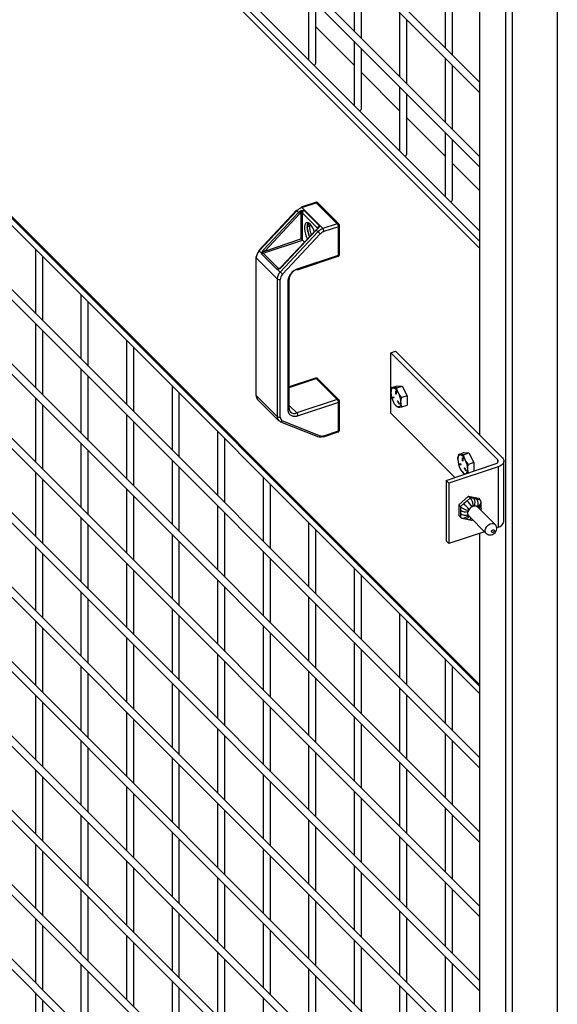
# Model space of a CAD drawing. Header units: inches. Extents: x 0.2 to 10.8, y 0.2 to 8.2.
# Tile 46 of 58: x 9.33 to 9.822, y 4.511 to 5.412. Entities that reach past the tile are written whole.
import ezdxf

# ---------------------------------------------------------------- set-up
doc = ezdxf.new("R2010")
doc.units = ezdxf.units.IN
doc.header["$MEASUREMENT"] = 0

msp = doc.modelspace()

# ---------------------------------------------------------------- linework, layer by layer
for p, q in [((9.82194, 6.52165), (9.82194, 3.87215)), ((9.78099, 3.8585), (9.78099, 6.508)), ((9.75079, 6.48912), (9.75079, 5.03213)), ((9.77443, 6.46574), (9.77443, 3.89959)), ((9.14195, 5.95431), (9.75079, 5.34553)), ((9.75079, 5.35496), (9.14401, 5.96167)), ((9.75079, 5.28691), (9.14401, 5.89362)), ((9.14195, 5.88626), (9.75079, 5.27748)), ((9.75079, 5.21887), (9.14401, 5.82558)), ((9.14142, 5.81238), (9.75079, 5.20307)), ((9.14195, 5.81822), (9.75079, 5.20944)), ((9.63596, 5.46035), (9.63596, 5.40173)), ((9.64263, 5.39506), (9.64263, 5.45368)), ((9.7193, 5.44507), (9.7193, 5.38645)), ((9.5943, 5.43396), (9.5943, 5.37535)), ((9.72596, 5.37978), (9.72596, 5.4384)), ((9.60096, 5.37227), (9.60096, 5.4273)), ((9.67763, 5.41868), (9.67763, 5.36007)), ((9.75079, 4.80382), (9.14142, 5.41313)), ((9.14229, 5.41082), (9.75079, 4.80239)), ((9.63596, 5.37051), (9.60096, 5.4055)), ((9.6843, 5.3534), (9.6843, 5.41202)), ((9.14195, 5.4045), (9.75079, 4.79573)), ((9.63596, 5.3923), (9.63596, 5.33368)), ((9.64263, 5.33061), (9.64263, 5.38564)), ((9.7193, 5.37702), (9.7193, 5.3184)), ((9.72596, 5.31174), (9.72596, 5.37036)), ((9.67763, 5.32884), (9.64263, 5.36384)), ((9.75079, 4.73711), (9.14401, 5.34382)), ((9.67763, 5.35064), (9.67763, 5.29202)), ((9.6843, 5.28895), (9.6843, 5.34397)), ((9.14195, 5.33646), (9.75079, 4.72768)), ((9.7193, 5.28718), (9.6843, 5.32218)), ((9.7193, 5.30898), (9.7193, 5.25036)), ((9.72596, 5.24729), (9.72596, 5.30231)), ((9.75079, 5.25569), (9.72596, 5.28052)), ((9.75079, 4.66906), (9.14401, 5.27577)), ((9.14195, 5.26841), (9.75079, 4.65963)), ((9.60069, 5.24494), (9.58743, 5.24052)), ((9.58809, 5.24024), (9.60135, 5.24466)), ((9.60135, 5.24504), (9.60069, 5.24492)), ((9.60135, 5.24466), (9.62059, 5.22542)), ((9.62206, 5.22519), (9.60282, 5.24443)), ((9.58325, 5.23779), (9.5487, 5.20095)), ((9.54911, 5.2005), (9.58366, 5.23733)), ((9.58522, 5.23577), (9.55304, 5.20146)), ((9.55412, 5.20046), (9.5863, 5.23476)), ((9.58366, 5.23733), (9.58522, 5.23577)), ((9.5872, 5.23546), (9.5872, 5.21148)), ((9.60733, 5.221), (9.58809, 5.24024)), ((9.58862, 5.23524), (9.60265, 5.22121)), ((9.58862, 5.21041), (9.58862, 5.23524)), ((9.59034, 5.23751), (9.60437, 5.22348)), ((9.59296, 5.2226), (9.59473, 5.22583)), ((9.59562, 5.22498), (9.59518, 5.22341)), ((9.62059, 5.22542), (9.60733, 5.221)), ((9.6029, 5.21809), (9.56835, 5.18126)), ((9.60113, 5.21988), (9.56895, 5.18557)), ((9.56916, 5.18535), (9.60134, 5.21966)), ((9.60505, 5.21608), (9.5705, 5.17925)), ((9.59518, 5.22334), (9.59296, 5.2226)), ((9.59529, 5.21366), (9.59296, 5.2226)), ((9.59518, 5.22334), (9.59518, 5.22247)), ((9.60134, 5.21966), (9.6029, 5.21809)), ((9.60309, 5.22192), (9.60213, 5.22083)), ((9.60324, 5.22218), (9.60299, 5.22176)), ((9.60324, 5.22157), (9.60318, 5.22208)), ((9.62163, 5.22268), (9.60837, 5.21826)), ((9.62163, 5.19665), (9.62163, 5.22268)), ((9.62267, 5.19769), (9.62267, 5.22372)), ((9.75079, 4.60102), (9.14401, 5.20773)), ((9.55263, 5.19842), (9.58862, 5.21041)), ((9.55412, 5.20046), (9.5872, 5.21148)), ((9.58862, 5.21041), (9.59049, 5.20854)), ((9.14195, 5.20037), (9.75079, 4.59159)), ((9.3443, 5.20218), (9.3443, 5.14356)), ((9.5515, 5.19811), (9.54911, 5.2005)), ((9.56667, 5.18438), (9.55263, 5.19842)), ((9.75079, 5.20307), (9.75079, 5.03213)), ((9.35096, 5.13689), (9.35096, 5.19551)), ((9.54604, 5.1948), (9.54604, 5.06884)), ((9.54632, 5.1942), (9.56557, 5.17496)), ((9.54632, 5.06824), (9.54632, 5.1942)), ((9.5655, 5.18359), (9.55146, 5.19762)), ((9.58427, 5.18339), (9.62125, 5.19572)), ((9.58465, 5.18433), (9.62163, 5.19665)), ((9.56835, 5.18126), (9.56596, 5.18365)), ((9.5682, 5.18489), (9.56667, 5.18438)), ((9.56724, 5.18436), (9.56693, 5.18424)), ((9.56557, 5.17496), (9.56557, 5.049)), ((9.56841, 5.04856), (9.56841, 5.17452)), ((9.57563, 5.05508), (9.57563, 5.17281)), ((9.57667, 5.05612), (9.57667, 5.17386)), ((9.38596, 5.16051), (9.38596, 5.1019)), ((9.39263, 5.09523), (9.39263, 5.15385)), ((9.75079, 4.53297), (9.14401, 5.13968)), ((9.14195, 5.13232), (9.75079, 4.52354)), ((9.3443, 5.13413), (9.3443, 5.07551)), ((9.35096, 5.06885), (9.35096, 5.12747)), ((9.42763, 5.11885), (9.42763, 5.06024)), ((9.4343, 5.05357), (9.4343, 5.11219)), ((9.66946, 5.10744), (9.67397, 5.10894)), ((9.67397, 5.10894), (9.77162, 5.0113)), ((9.76711, 5.00979), (9.66946, 5.10744)), ((9.66946, 5.05215), (9.66946, 5.10744)), ((9.38596, 5.09247), (9.38596, 5.03385)), ((9.39263, 5.02719), (9.39263, 5.0858)), ((9.60069, 5.08416), (9.57667, 5.07616)), ((9.57667, 5.07566), (9.60135, 5.08388)), ((9.60135, 5.08427), (9.60069, 5.08414)), ((9.60135, 5.08388), (9.62059, 5.06465)), ((9.62206, 5.06442), (9.60282, 5.08366)), ((9.75079, 4.46493), (9.14401, 5.07164)), ((9.4693, 5.07719), (9.4693, 5.01857)), ((9.67038, 5.07555), (9.67532, 5.0772)), ((9.6741, 5.07233), (9.67426, 5.07239)), ((9.6741, 5.0698), (9.6741, 5.07233)), ((9.67437, 5.07206), (9.67437, 5.06953)), ((9.67494, 5.07529), (9.67987, 5.07694)), ((9.67532, 5.0772), (9.67987, 5.07694)), ((9.67987, 5.07694), (9.68443, 5.06808)), ((9.14195, 5.06428), (9.75079, 4.4555)), ((9.3443, 5.06609), (9.3443, 5.00747)), ((9.47596, 5.01191), (9.47596, 5.07052)), ((9.56557, 5.049), (9.54632, 5.06824)), ((9.54765, 5.06475), (9.56689, 5.04551)), ((9.62059, 5.06465), (9.58361, 5.05232)), ((9.62267, 5.03692), (9.62267, 5.06294)), ((9.67113, 5.0669), (9.67247, 5.06682)), ((9.67127, 5.06638), (9.67163, 5.0665)), ((9.67261, 5.0663), (9.67127, 5.06638)), ((9.67163, 5.0665), (9.67268, 5.06644)), ((9.67264, 5.06631), (9.67261, 5.0663)), ((9.67437, 5.06989), (9.6741, 5.0698)), ((9.67609, 5.06312), (9.67586, 5.06304)), ((9.67721, 5.06043), (9.67586, 5.06304)), ((9.676, 5.06329), (9.67734, 5.06068)), ((9.68443, 5.06808), (9.6795, 5.06644)), ((9.68443, 5.06808), (9.68443, 5.05949)), ((9.35096, 5.0008), (9.35096, 5.05942)), ((9.57667, 5.05926), (9.58361, 5.05232)), ((9.62163, 5.0619), (9.58465, 5.04958)), ((9.62163, 5.03588), (9.62163, 5.0619)), ((9.67332, 5.06008), (9.67355, 5.05978)), ((9.67368, 5.05987), (9.67494, 5.0581)), ((9.6774, 5.0605), (9.67721, 5.06043)), ((9.6795, 5.05785), (9.68443, 5.05949)), ((9.42763, 5.05081), (9.42763, 4.99219)), ((9.5705, 5.04523), (9.60505, 5.03142)), ((9.72825, 4.99337), (9.66946, 5.05215)), ((9.4343, 4.98552), (9.4343, 5.04414)), ((9.51096, 5.03553), (9.51096, 4.97691)), ((9.56869, 5.04433), (9.60323, 5.03053)), ((9.60837, 5.03146), (9.62163, 5.03588)), ((9.51763, 4.97024), (9.51763, 5.02886)), ((9.60799, 5.03052), (9.62125, 5.03494)), ((9.38596, 5.02442), (9.38596, 4.96581)), ((9.39263, 4.95914), (9.39263, 5.01776)), ((9.4693, 5.00915), (9.4693, 4.95053)), ((9.73158, 5.01436), (9.73651, 5.01601)), ((9.7353, 5.01114), (9.73546, 5.01119)), ((9.7353, 5.00861), (9.7353, 5.01114)), ((9.73557, 5.0087), (9.7353, 5.00861)), ((9.73557, 5.01087), (9.73557, 5.00834)), ((9.73614, 5.0141), (9.74107, 5.01575)), ((9.73651, 5.01601), (9.74107, 5.01575)), ((9.74107, 5.01575), (9.74563, 5.00689)), ((9.76711, 5.00979), (9.76711, 5.00679)), ((9.75079, 4.39688), (9.14401, 5.00359)), ((9.47596, 4.94386), (9.47596, 5.00248)), ((9.7201, 4.99065), (9.76521, 5.00569)), ((9.76781, 5.00308), (9.72271, 4.98805)), ((9.73233, 5.00571), (9.73367, 5.00563)), ((9.73246, 5.00518), (9.73282, 5.0053)), ((9.73381, 5.00511), (9.73246, 5.00518)), ((9.73282, 5.0053), (9.73387, 5.00524)), ((9.73384, 5.00512), (9.73381, 5.00511)), ((9.73729, 5.00193), (9.73706, 5.00185)), ((9.7384, 4.99924), (9.73706, 5.00185)), ((9.7372, 5.0021), (9.73854, 4.99949)), ((9.74055, 4.99747), (9.73999, 5.00072)), ((9.74563, 5.00689), (9.7407, 5.00525)), ((9.74563, 5.00689), (9.74563, 4.99916)), ((9.76781, 5.00308), (9.76781, 4.9478)), ((9.77302, 4.953), (9.77302, 5.00829)), ((9.14195, 4.99623), (9.75079, 4.38745)), ((9.3443, 4.99804), (9.3443, 4.93942)), ((9.35096, 4.93276), (9.35096, 4.99138)), ((9.55263, 4.99387), (9.55263, 4.93525)), ((9.72271, 4.98805), (9.7201, 4.99065)), ((9.7201, 4.99065), (9.7201, 4.93537)), ((9.73452, 4.99889), (9.73475, 4.99859)), ((9.73488, 4.99868), (9.73614, 4.99691)), ((9.7386, 4.99931), (9.7384, 4.99924)), ((9.42763, 4.98276), (9.42763, 4.92415)), ((9.5593, 4.92858), (9.5593, 4.9872)), ((9.72271, 4.98805), (9.72271, 4.93276)), ((9.4343, 4.91748), (9.4343, 4.9761)), ((9.73173, 4.96832), (9.74075, 4.97624)), ((9.74242, 4.97457), (9.73935, 4.97189)), ((9.74075, 4.97624), (9.74242, 4.97457)), ((9.74075, 4.97624), (9.74977, 4.97434)), ((9.74548, 4.97393), (9.74242, 4.97457)), ((9.75144, 4.97267), (9.74837, 4.97332)), ((9.74977, 4.97434), (9.75144, 4.97267)), ((9.51096, 4.96748), (9.51096, 4.90887)), ((9.73339, 4.96666), (9.73173, 4.96832)), ((9.73173, 4.96832), (9.73173, 4.9585)), ((9.73646, 4.96935), (9.73339, 4.96666)), ((9.73339, 4.96666), (9.73339, 4.96332)), ((9.74022, 4.96324), (9.74112, 4.96403)), ((9.74492, 4.96736), (9.74402, 4.96657)), ((9.74492, 4.96736), (9.74581, 4.96717)), ((9.74961, 4.96637), (9.74871, 4.96656)), ((9.76502, 4.95028), (9.74898, 4.96632)), ((9.74961, 4.96637), (9.74961, 4.96569)), ((9.75211, 4.96789), (9.75211, 4.97091)), ((9.75211, 4.9648), (9.75211, 4.96795)), ((9.75211, 4.9648), (9.75211, 4.96474)), ((9.75211, 4.96319), (9.75211, 4.96474)), ((9.38596, 4.95638), (9.38596, 4.89776)), ((9.51763, 4.9022), (9.51763, 4.96082)), ((9.73173, 4.9585), (9.73339, 4.95684)), ((9.73339, 4.96017), (9.73339, 4.95684)), ((9.73469, 4.95617), (9.73759, 4.95555)), ((9.73757, 4.95556), (9.74047, 4.95495)), ((9.74022, 4.96227), (9.74022, 4.96324)), ((9.74022, 4.95814), (9.74022, 4.95911)), ((9.74022, 4.95814), (9.74108, 4.95796)), ((9.74048, 4.95494), (9.74338, 4.95433)), ((9.74085, 4.95819), (9.75689, 4.94215)), ((9.74418, 4.95454), (9.74435, 4.95469)), ((9.39263, 4.8911), (9.39263, 4.94971)), ((9.5943, 4.9522), (9.5943, 4.89359)), ((9.60096, 4.88692), (9.60096, 4.94554)), ((9.76781, 4.9478), (9.76643, 4.94734)), ((9.4693, 4.9411), (9.4693, 4.88248)), ((9.75538, 4.94365), (9.72271, 4.93276)), ((9.75079, 4.94212), (9.75079, 3.92323)), ((9.75079, 4.94212), (9.75079, 4.80382)), ((9.14195, 4.92819), (9.75079, 4.31941)), ((9.75079, 4.32884), (9.14401, 4.93555)), ((9.3443, 4.93), (9.3443, 4.87138)), ((9.47596, 4.87582), (9.47596, 4.93443)), ((9.72271, 4.93276), (9.7201, 4.93537)), ((9.35096, 4.86471), (9.35096, 4.92333)), ((9.55263, 4.92582), (9.55263, 4.8672)), ((9.5593, 4.86054), (9.5593, 4.91916)), ((9.42763, 4.91472), (9.42763, 4.8561)), ((9.63596, 4.91054), (9.63596, 4.85192)), ((9.4343, 4.84943), (9.4343, 4.90805)), ((9.64263, 4.84526), (9.64263, 4.90388)), ((9.51096, 4.89944), (9.51096, 4.84082)), ((9.51763, 4.83415), (9.51763, 4.89277)), ((9.38596, 4.88833), (9.38596, 4.82972)), ((9.5943, 4.88416), (9.5943, 4.82554)), ((9.39263, 4.82305), (9.39263, 4.88167)), ((9.60096, 4.81888), (9.60096, 4.87749)), ((9.75079, 4.26079), (9.14401, 4.8675)), ((9.4693, 4.87306), (9.4693, 4.81444)), ((9.47596, 4.80777), (9.47596, 4.86639)), ((9.67763, 4.86888), (9.67763, 4.81026)), ((9.14195, 4.86014), (9.75079, 4.25136)), ((9.3443, 4.86195), (9.3443, 4.80333)), ((9.55263, 4.85778), (9.55263, 4.79916)), ((9.6843, 4.8036), (9.6843, 4.86221)), ((9.35096, 4.79667), (9.35096, 4.85529)), ((9.42763, 4.84667), (9.42763, 4.78805)), ((9.5593, 4.79249), (9.5593, 4.85111)), ((9.4343, 4.78139), (9.4343, 4.84001)), ((9.63596, 4.8425), (9.63596, 4.78388)), ((9.51096, 4.83139), (9.51096, 4.77278)), ((9.64263, 4.77721), (9.64263, 4.83583)), ((9.38596, 4.82029), (9.38596, 4.76167)), ((9.51763, 4.76611), (9.51763, 4.82473)), ((9.7193, 4.82722), (9.7193, 4.7686)), ((9.72596, 4.76193), (9.72596, 4.82055)), ((9.39263, 4.75501), (9.39263, 4.81362)), ((9.5943, 4.81611), (9.5943, 4.7575)), ((9.4693, 4.80501), (9.4693, 4.74639)), ((9.60096, 4.75083), (9.60096, 4.80945)), ((9.75079, 4.19275), (9.14401, 4.79946)), ((9.3443, 4.79391), (9.3443, 4.73529)), ((9.47596, 4.73973), (9.47596, 4.79834)), ((9.67763, 4.80083), (9.67763, 4.74222)), ((9.6843, 4.73555), (9.6843, 4.79417)), ((9.14195, 4.7921), (9.75079, 4.18332)), ((9.35096, 4.72862), (9.35096, 4.78724)), ((9.55263, 4.78973), (9.55263, 4.73111)), ((9.42763, 4.77863), (9.42763, 4.72001)), ((9.5593, 4.72445), (9.5593, 4.78307)), ((9.63596, 4.77445), (9.63596, 4.71583)), ((9.4343, 4.71334), (9.4343, 4.77196)), ((9.64263, 4.70917), (9.64263, 4.76779)), ((9.51096, 4.76335), (9.51096, 4.70473)), ((9.51763, 4.69806), (9.51763, 4.75668)), ((9.7193, 4.75917), (9.7193, 4.70056)), ((9.38596, 4.75224), (9.38596, 4.69363)), ((9.5943, 4.74807), (9.5943, 4.68945)), ((9.72596, 4.69389), (9.72596, 4.75251)), ((9.39263, 4.68696), (9.39263, 4.74558)), ((9.60096, 4.68279), (9.60096, 4.7414)), ((9.75079, 4.1247), (9.14401, 4.73141)), ((9.4693, 4.73697), (9.4693, 4.67835)), ((9.47596, 4.67168), (9.47596, 4.7303)), ((9.67763, 4.73279), (9.67763, 4.67417)), ((9.14195, 4.72405), (9.75079, 4.11527)), ((9.3443, 4.72586), (9.3443, 4.66724)), ((9.55263, 4.72169), (9.55263, 4.66307)), ((9.6843, 4.66751), (9.6843, 4.72612)), ((9.35096, 4.66058), (9.35096, 4.7192)), ((9.5593, 4.6564), (9.5593, 4.71502)), ((9.42763, 4.71058), (9.42763, 4.65196)), ((9.4343, 4.6453), (9.4343, 4.70392)), ((9.63596, 4.70641), (9.63596, 4.64779)), ((9.51096, 4.6953), (9.51096, 4.63669)), ((9.64263, 4.64112), (9.64263, 4.69974)), ((9.38596, 4.6842), (9.38596, 4.62558)), ((9.51763, 4.63002), (9.51763, 4.68864)), ((9.7193, 4.69113), (9.7193, 4.63251)), ((9.72596, 4.62584), (9.72596, 4.68446)), ((9.39263, 4.61892), (9.39263, 4.67753)), ((9.5943, 4.68002), (9.5943, 4.62141)), ((9.4693, 4.66892), (9.4693, 4.6103)), ((9.60096, 4.61474), (9.60096, 4.67336)), ((9.3443, 4.65782), (9.3443, 4.5992)), ((9.47596, 4.60364), (9.47596, 4.66225)), ((9.67763, 4.66474), (9.67763, 4.60613)), ((9.6843, 4.59946), (9.6843, 4.65808)), ((9.35096, 4.59253), (9.35096, 4.65115)), ((9.55263, 4.65364), (9.55263, 4.59502)), ((9.42763, 4.64254), (9.42763, 4.58392)), ((9.5593, 4.58836), (9.5593, 4.64697)), ((9.4343, 4.57725), (9.4343, 4.63587)), ((9.63596, 4.63836), (9.63596, 4.57974)), ((9.64263, 4.57308), (9.64263, 4.6317)), ((9.51096, 4.62726), (9.51096, 4.56864)), ((9.7193, 4.62308), (9.7193, 4.56446)), ((9.38596, 4.61615), (9.38596, 4.55754)), ((9.51763, 4.56197), (9.51763, 4.62059)), ((9.72596, 4.5578), (9.72596, 4.61642)), ((9.39263, 4.55087), (9.39263, 4.60949)), ((9.5943, 4.61198), (9.5943, 4.55336)), ((9.60096, 4.5467), (9.60096, 4.60531)), ((9.4693, 4.60088), (9.4693, 4.54226)), ((9.47596, 4.53559), (9.47596, 4.59421)), ((9.67763, 4.5967), (9.67763, 4.53808)), ((9.3443, 4.58977), (9.3443, 4.53115)), ((9.55263, 4.5856), (9.55263, 4.52698)), ((9.6843, 4.53142), (9.6843, 4.59003)), ((9.35096, 4.52449), (9.35096, 4.58311)), ((9.5593, 4.52031), (9.5593, 4.57893)), ((9.42763, 4.57449), (9.42763, 4.51587)), ((9.4343, 4.50921), (9.4343, 4.56783)), ((9.63596, 4.57032), (9.63596, 4.5117)), ((9.51096, 4.55921), (9.51096, 4.5006)), ((9.64263, 4.50503), (9.64263, 4.56365)), ((9.51763, 4.49393), (9.51763, 4.55255)), ((9.7193, 4.55504), (9.7193, 4.49642)), ((9.38596, 4.54811), (9.38596, 4.48949)), ((9.39263, 4.48283), (9.39263, 4.54144)), ((9.5943, 4.54393), (9.5943, 4.48532)), ((9.72596, 4.48975), (9.72596, 4.54837)), ((9.4693, 4.53283), (9.4693, 4.47421)), ((9.60096, 4.47865), (9.60096, 4.53727)), ((9.47596, 4.46755), (9.47596, 4.52616)), ((9.67763, 4.52865), (9.67763, 4.47004)), ((9.3443, 4.52173), (9.3443, 4.46311)), ((9.35096, 4.45644), (9.35096, 4.51506)), ((9.55263, 4.51755), (9.55263, 4.45893)), ((9.6843, 4.46337), (9.6843, 4.52199))]:
    msp.add_line(p, q)
at = {"flags": 128}
for points in [[(9.59956, 5.21821), (9.59909, 5.21946), (9.59806, 5.22166), (9.59688, 5.22356), (9.59564, 5.22505), (9.59439, 5.22605), (9.59322, 5.2265), (9.59218, 5.22637), (9.59135, 5.22566), (9.59077, 5.22443), (9.59047, 5.22274), (9.59047, 5.22069), (9.59077, 5.2184), (9.59135, 5.216), (9.59218, 5.21363), (9.59321, 5.21144)], [(9.66968, 5.07102), (9.66972, 5.07195), (9.66983, 5.07279), (9.67003, 5.07352), (9.67029, 5.07413), (9.67062, 5.07461), (9.67101, 5.07495), (9.67146, 5.07514), (9.67196, 5.07519)], [(9.6741, 5.07233), (9.67411, 5.07241), (9.67414, 5.07245), (9.67418, 5.07245), (9.67424, 5.07242), (9.67429, 5.07235), (9.67433, 5.07226), (9.67436, 5.07215), (9.67437, 5.07206)], [(9.67437, 5.06953), (9.67436, 5.06945), (9.67433, 5.06941), (9.67429, 5.06941), (9.67424, 5.06944), (9.67418, 5.06951), (9.67414, 5.0696), (9.67411, 5.0697), (9.6741, 5.0698)], [(9.67586, 5.06304), (9.67582, 5.06314), (9.6758, 5.06324), (9.6758, 5.06333), (9.67581, 5.0634), (9.67585, 5.06343), (9.6759, 5.06342), (9.67595, 5.06337), (9.676, 5.06329)], [(9.67879, 5.06191), (9.67875, 5.06097), (9.67864, 5.06014), (9.67845, 5.05941), (9.67818, 5.0588), (9.67785, 5.05832), (9.67746, 5.05798), (9.67701, 5.05779), (9.67651, 5.05774)], [(9.67734, 5.06068), (9.67738, 5.06059), (9.67741, 5.06049), (9.67741, 5.0604), (9.67739, 5.06033), (9.67736, 5.0603), (9.67731, 5.06031), (9.67726, 5.06036), (9.67721, 5.06043)], [(9.56835, 5.04456), (9.56858, 5.04439), (9.56869, 5.04433)], [(9.73088, 5.00983), (9.73092, 5.01076), (9.73103, 5.0116), (9.73122, 5.01233), (9.73149, 5.01294), (9.73182, 5.01342), (9.73221, 5.01376), (9.73266, 5.01395), (9.73316, 5.014)], [(9.7353, 5.01114), (9.73531, 5.01121), (9.73534, 5.01126), (9.73538, 5.01126), (9.73543, 5.01123), (9.73549, 5.01116), (9.73553, 5.01106), (9.73556, 5.01096), (9.73557, 5.01087)], [(9.73557, 5.00834), (9.73556, 5.00826), (9.73553, 5.00822), (9.73549, 5.00821), (9.73543, 5.00825), (9.73538, 5.00832), (9.73534, 5.00841), (9.73531, 5.00851), (9.7353, 5.00861)], [(9.76521, 5.00569), (9.76604, 5.00603), (9.76674, 5.00646), (9.76727, 5.00696), (9.76763, 5.00751), (9.7678, 5.00809), (9.76777, 5.00868), (9.76754, 5.00926), (9.76711, 5.00979)], [(9.77162, 5.0113), (9.77247, 5.01022), (9.77293, 5.00908), (9.773, 5.0079), (9.77267, 5.00673), (9.77195, 5.00563), (9.77087, 5.00463), (9.76947, 5.00377), (9.76781, 5.00308)], [(9.73706, 5.00185), (9.73702, 5.00195), (9.737, 5.00205), (9.737, 5.00214), (9.73701, 5.00221), (9.73705, 5.00224), (9.7371, 5.00223), (9.73715, 5.00218), (9.7372, 5.0021)], [(9.73854, 4.99949), (9.73858, 4.9994), (9.73861, 4.99929), (9.73861, 4.9992), (9.73859, 4.99914), (9.73856, 4.99911), (9.73851, 4.99912), (9.73846, 4.99917), (9.7384, 4.99924)], [(9.74898, 4.96632), (9.74885, 4.96644), (9.74871, 4.96656)], [(9.75692, 4.94212), (9.75658, 4.94252), (9.75605, 4.9438), (9.75605, 4.94535), (9.75658, 4.94699), (9.75758, 4.94854), (9.75896, 4.94985), (9.76055, 4.95076), (9.76218, 4.95117), (9.76368, 4.95105), (9.76489, 4.95041), (9.76503, 4.95027)]]:
    msp.add_lwpolyline(points, dxfattribs=at)
for centre, radius, start, end in [((9.59874, 5.3728), 0.00228, 278.88835, 346.6925), ((9.64041, 5.33114), 0.00228, 278.88835, 346.6925), ((9.68208, 5.28947), 0.00228, 278.88835, 346.6925), ((9.6008, 5.24427), 0.000671, 35.18281, 99.45275), ((9.6019, 5.24338), 0.0014, 49.04219, 113.36798), ((9.72374, 5.24781), 0.00228, 278.88835, 346.6925), ((9.58194, 5.23567), 0.00249, 44.16737, 58.31001), ((9.58555, 5.23948), 0.00286, 216.2818, 228.56306), ((9.59169, 5.22993), 0.01093, 109.25996, 137.3207), ((9.5938, 5.22773), 0.01176, 129.88034, 136.83745), ((9.60424, 5.25497), 0.02702, 225.27113, 228.39494), ((9.57931, 5.22998), 0.0097, 35.53798, 44.24663), ((9.58795, 5.23976), 0.000921, 124.47603, 190.97684), ((9.58771, 5.23405), 0.0015, 52.5016, 109.91232), ((9.58754, 5.23986), 0.000671, 35.18281, 99.45275), ((9.59126, 5.23503), 0.00264, 110.3717, 175.493), ((9.60001, 5.22303), 0.00707, 151.94743, 183.509), ((9.60737, 5.22198), 0.01219, 165.15379, 198.37993), ((9.62114, 5.22411), 0.00143, 49.78723, 112.7141), ((9.61731, 5.22261), 0.00432, 0.95395, 40.63948), ((9.61593, 5.22329), 0.02298, 181.72658, 205.22907), ((9.61724, 5.22375), 0.02216, 194.65306, 202.57884), ((9.60048, 5.21882), 0.00124, 44.16737, 58.31001), ((9.60228, 5.22073), 0.00143, 216.2818, 228.56306), ((9.60991, 5.21161), 0.01176, 129.88034, 136.83745), ((9.60203, 5.22045), 0.000391, 28.93966, 75.55495), ((9.60529, 5.221), 0.00264, 110.3717, 175.493), ((9.61093, 5.21069), 0.01093, 109.25996, 137.3207), ((9.64094, 5.25649), 0.05405, 225.27113, 228.39494), ((9.60405, 5.21819), 0.00432, 0.95395, 40.63948), ((9.62143, 5.22392), 0.00126, 279.26178, 350.87406), ((9.55589, 5.19373), 0.00958, 135.05754, 177.21228), ((9.551, 5.20264), 0.00286, 216.2818, 228.56306), ((9.55354, 5.19582), 0.00275, 109.32727, 139.15246), ((9.55196, 5.19657), 0.00161, 95.04214, 106.55273), ((9.55192, 5.19691), 0.00194, 76.717, 100.98817), ((9.55374, 5.19946), 0.00152, 205.99605, 223.44762), ((9.57206, 5.22066), 0.02702, 225.27113, 228.39494), ((9.62143, 5.1979), 0.00126, 279.28454, 350.70925), ((9.54729, 5.1946), 0.00126, 99.28454, 170.70925), ((9.54689, 5.19483), 0.000847, 181.85921, 227.93771), ((9.62072, 5.19648), 0.000921, 304.47603, 10.97684), ((9.56758, 5.18179), 0.00275, 109.32727, 139.15246), ((9.57513, 5.17449), 0.00958, 135.05754, 177.21228), ((9.56704, 5.18339), 0.00111, 151.30589, 166.43212), ((9.56732, 5.18368), 0.000682, 124.85561, 175.846), ((9.56699, 5.18466), 0.000431, 220.41551, 261.36854), ((9.60639, 5.21966), 0.05405, 225.27113, 228.39494), ((9.5701, 5.18642), 0.00143, 216.2818, 228.56306), ((9.58694, 5.17362), 0.01059, 108.36942, 175.46591), ((9.58416, 5.18405), 0.000671, 215.18281, 279.45275), ((9.5838, 5.18413), 0.000873, 302.3732, 13.07966), ((9.56739, 5.17734), 0.003, 232.5016, 289.91232), ((9.57542, 5.17406), 0.00126, 279.28454, 350.70925), ((9.57582, 5.17383), 0.000847, 1.85921, 47.93771), ((9.6008, 5.0835), 0.000671, 35.18281, 99.45275), ((9.6019, 5.0826), 0.0014, 49.04219, 113.36798), ((9.66951, 5.06818), 0.00742, 19.27804, 70.72817), ((9.54689, 5.06887), 0.000847, 181.85921, 227.93771), ((9.55113, 5.06807), 0.00481, 177.99563, 223.60036), ((9.62114, 5.06333), 0.00143, 49.78723, 112.7141), ((9.61731, 5.06183), 0.00432, 0.95395, 40.63948), ((9.62143, 5.06315), 0.00126, 279.26178, 350.87406), ((9.68987, 5.07163), 0.0202, 181.74064, 207.53665), ((9.6714, 5.06669), 0.000343, 142.55862, 246.71866), ((9.67184, 5.06686), 0.000424, 176.85978, 239.00184), ((9.67234, 5.06651), 0.000343, 322.55862, 66.71866), ((9.65861, 5.06129), 0.0202, 1.74064, 27.53665), ((9.57542, 5.05632), 0.00126, 279.28454, 350.70925), ((9.58114, 5.05653), 0.00475, 177.68586, 223.91013), ((9.67897, 5.06475), 0.00742, 199.27804, 250.72817), ((9.57038, 5.04883), 0.00481, 177.99563, 223.60036), ((9.56739, 5.05138), 0.003, 232.5016, 289.91232), ((9.56993, 5.04857), 0.00431, 225.15966, 248.53932), ((9.56902, 5.04595), 0.00165, 258.45598, 333.95066), ((9.58139, 5.05746), 0.0056, 229.04219, 293.36798), ((9.58033, 5.04951), 0.00432, 0.95395, 40.63948), ((9.62072, 5.0357), 0.000921, 304.47603, 10.97684), ((9.62143, 5.03712), 0.00126, 279.28454, 350.70925), ((9.60505, 5.03687), 0.00648, 250.60146, 290.5397), ((9.60356, 5.03215), 0.00165, 258.45598, 333.95066), ((9.60788, 5.03118), 0.000671, 215.18281, 279.45275), ((9.60752, 5.03126), 0.000873, 302.3732, 13.07966), ((9.75106, 5.01044), 0.0202, 181.74064, 207.53665), ((9.73071, 5.00699), 0.00742, 19.27804, 70.72817), ((9.7198, 5.0001), 0.0202, 1.74064, 27.53665), ((9.7326, 5.0055), 0.000343, 142.55862, 246.71866), ((9.73304, 5.00567), 0.000424, 176.85978, 239.00184), ((9.74016, 5.00356), 0.00742, 199.27804, 250.72817), ((9.73353, 5.00532), 0.000343, 322.55862, 66.71866), ((9.73517, 5.00012), 0.00486, 318.18001, 7.03031), ((9.74045, 4.97029), 0.0062, 329.78762, 35.88785), ((9.74335, 4.96968), 0.0062, 329.78762, 35.88785), ((9.69089, 4.92464), 0.06383, 38.10513, 44.45514), ((9.69379, 4.92718), 0.06383, 38.10513, 44.45514), ((9.7469, 4.95998), 0.00706, 144.97301, 161.11585), ((9.74684, 4.96109), 0.00617, 99.59687, 117.2693), ((9.74921, 4.96832), 0.00292, 282.21846, 352.69956), ((9.75022, 4.96477), 0.00188, 321.63713, 359.10729), ((9.73777, 4.96903), 0.00719, 232.5016, 289.91232), ((9.73777, 4.96588), 0.00719, 232.5016, 289.91232), ((9.73774, 4.95913), 0.00358, 267.54555, 340.67138), ((9.74294, 4.96027), 0.00296, 203.09206, 224.89913), ((9.74085, 4.95778), 0.00286, 262.25656, 320.6973), ((9.76679, 4.95402), 0.00631, 279.28454, 350.70925)]:
    msp.add_arc(centre, radius, start, end)
for centre, major_axis, ratio, start_param, end_param in [((9.58772, 5.21096), (0.00104, -0.00075), 0.111954, 0.604119, 2.174916), ((9.74242, 4.96986), (-0.00139, 0.00531), 0.391422, 4.122677, 5.693474), ((9.74711, 4.96887), (0.00448, 0.00363), 0.610778, 4.77609, 6.346887), ((9.73772, 4.96574), (0.00496, -0.00225), 0.288274, 3.795006, 5.365802), ((9.73772, 4.96064), (0.00448, 0.00363), 0.610778, 3.205294, 4.77609), ((9.74242, 4.95965), (-0.00139, 0.00531), 0.391422, 2.948077, 3.426252)]:
    msp.add_ellipse(centre, major_axis=major_axis, ratio=ratio, start_param=start_param, end_param=end_param)
for points, knots in [([(9.6028, 5.24442), (9.60267, 5.24455), (9.6024, 5.24479), (9.60189, 5.245), (9.60153, 5.24503), (9.60135, 5.24504)], [0, 0, 0, 0, 0.338139, 0.658377, 1, 1, 1, 1]), ([(9.58626, 5.23675), (9.58631, 5.2368), (9.58643, 5.23689), (9.58661, 5.23701), (9.58679, 5.23713), (9.58699, 5.23723), (9.58728, 5.23737), (9.5877, 5.23751), (9.58822, 5.23762), (9.58876, 5.23766), (9.58929, 5.23765), (9.58982, 5.2376), (9.59016, 5.23754), (9.59034, 5.23751)], [0, 0, 0, 0, 0.050066, 0.099999, 0.149963, 0.200126, 0.250652, 0.374555, 0.500622, 0.620518, 0.749429, 0.874729, 1, 1, 1, 1]), ([(9.5872, 5.23562), (9.58733, 5.2358), (9.58749, 5.23597), (9.58786, 5.2363), (9.58806, 5.23646), (9.58855, 5.2368), (9.58883, 5.23697), (9.58952, 5.2373), (9.58992, 5.23745), (9.59034, 5.23751)], [0, 0, 0, 0, 0.25, 0.25, 0.5, 0.5, 0.75, 0.75, 1, 1, 1, 1]), ([(9.62266, 5.22373), (9.62264, 5.22397), (9.62259, 5.22445), (9.62232, 5.22496), (9.62208, 5.22515), (9.62204, 5.22518)], [0, 0, 0, 0, 0.442176, 0.898645, 1, 1, 1, 1]), ([(9.60437, 5.22348), (9.60433, 5.22337), (9.60426, 5.22315), (9.60414, 5.22281), (9.60397, 5.22246), (9.60375, 5.22209), (9.60348, 5.22173), (9.60319, 5.2214), (9.60291, 5.22112), (9.60265, 5.22087), (9.60247, 5.22072), (9.60237, 5.22064)], [0, 0, 0, 0, 0.125383, 0.250596, 0.379497, 0.499418, 0.625476, 0.749405, 0.833376, 0.916652, 1, 1, 1, 1]), ([(9.60437, 5.22348), (9.60408, 5.22328), (9.60381, 5.223), (9.60338, 5.22243), (9.60321, 5.22214), (9.60306, 5.22188)], [0, 0, 0, 0, 0.5, 0.5, 1, 1, 1, 1]), ([(9.60837, 5.21826), (9.60829, 5.21823), (9.60811, 5.21817), (9.60786, 5.21807), (9.60761, 5.21796), (9.60736, 5.21783), (9.60711, 5.2177), (9.60686, 5.21756), (9.60655, 5.21736), (9.6062, 5.21711), (9.60579, 5.21679), (9.60541, 5.21645), (9.60517, 5.2162), (9.60505, 5.21608)], [0, 0, 0, 0, 0.07181, 0.143228, 0.214414, 0.285528, 0.356731, 0.428184, 0.500046, 0.625425, 0.74997, 0.874541, 1, 1, 1, 1]), ([(9.55146, 5.19762), (9.55147, 5.19772), (9.55148, 5.19788), (9.5515, 5.19804), (9.5515, 5.19811)], [0, 0, 0, 0, 0.5825818, 1, 1, 1, 1]), ([(9.55155, 5.19881), (9.5516, 5.19919), (9.55177, 5.19963), (9.55228, 5.20056), (9.55264, 5.20103), (9.55304, 5.20146)], [0, 0, 0, 0, 0.5, 0.5, 1, 1, 1, 1]), ([(9.55412, 5.20046), (9.55371, 5.20017), (9.55333, 5.19987), (9.55273, 5.19929), (9.5525, 5.19902), (9.55237, 5.1988)], [0, 0, 0, 0, 0.5, 0.5, 1, 1, 1, 1]), ([(9.62124, 5.19574), (9.62128, 5.19574), (9.62145, 5.19577), (9.62177, 5.19597), (9.62221, 5.19632), (9.62255, 5.19692), (9.62271, 5.19742), (9.62266, 5.19768), (9.62266, 5.1977)], [0, 0, 0, 0, 0.050515, 0.191816, 0.428913, 0.691291, 0.975757, 1, 1, 1, 1]), ([(9.56596, 5.18365), (9.5659, 5.18364), (9.56574, 5.18362), (9.56559, 5.1836), (9.5655, 5.18359)], [0, 0, 0, 0, 0.4174182, 1, 1, 1, 1]), ([(9.56916, 5.18535), (9.56875, 5.18492), (9.5683, 5.18454), (9.56743, 5.18397), (9.567, 5.18379), (9.56664, 5.18373)], [0, 0, 0, 0, 0.5, 0.5, 1, 1, 1, 1]), ([(9.56895, 5.18557), (9.56868, 5.1853), (9.56816, 5.18479), (9.56757, 5.18449), (9.56728, 5.18434)], [0, 0, 0, 0, 0.530532, 1, 1, 1, 1]), ([(9.57563, 5.17281), (9.57563, 5.17292), (9.57563, 5.17313), (9.57565, 5.17344), (9.57568, 5.17376), (9.57572, 5.17409), (9.57581, 5.17459), (9.57597, 5.17528), (9.57625, 5.17617), (9.57663, 5.17707), (9.57725, 5.17827), (9.57822, 5.17974), (9.57943, 5.18106), (9.58049, 5.182), (9.58131, 5.18263), (9.58215, 5.18318), (9.5829, 5.18359), (9.58355, 5.1839), (9.5841, 5.18413), (9.58447, 5.18426), (9.58465, 5.18433)], [0, 0, 0, 0, 0.023336, 0.046629, 0.069911, 0.093212, 0.116565, 0.178302, 0.240092, 0.304403, 0.368768, 0.500006, 0.631244, 0.695555, 0.759919, 0.821657, 0.883446, 0.92231, 0.961113, 1, 1, 1, 1]), ([(9.6028, 5.08364), (9.60267, 5.08377), (9.6024, 5.08402), (9.60189, 5.08422), (9.60153, 5.08425), (9.60135, 5.08427)], [0, 0, 0, 0, 0.338139, 0.658377, 1, 1, 1, 1]), ([(9.62266, 5.06295), (9.62264, 5.06319), (9.62259, 5.06367), (9.62232, 5.06418), (9.62208, 5.06437), (9.62204, 5.0644)], [0, 0, 0, 0, 0.442176, 0.898645, 1, 1, 1, 1]), ([(9.58465, 5.04958), (9.58454, 5.04954), (9.58432, 5.04947), (9.58399, 5.04938), (9.58366, 5.0493), (9.58333, 5.04923), (9.58283, 5.04914), (9.58215, 5.04906), (9.58131, 5.04905), (9.58049, 5.04913), (9.57943, 5.04936), (9.57822, 5.04988), (9.57725, 5.0507), (9.57663, 5.05149), (9.57625, 5.05214), (9.57597, 5.05283), (9.57579, 5.05348), (9.57569, 5.05406), (9.57564, 5.05456), (9.57563, 5.0549), (9.57563, 5.05508)], [0, 0, 0, 0, 0.023336, 0.046629, 0.069911, 0.093212, 0.116565, 0.178302, 0.240092, 0.304403, 0.368768, 0.500006, 0.631244, 0.695555, 0.759919, 0.821657, 0.883446, 0.92231, 0.961113, 1, 1, 1, 1]), ([(9.62124, 5.03496), (9.62128, 5.03497), (9.62145, 5.03499), (9.62177, 5.03519), (9.62221, 5.03554), (9.62255, 5.03614), (9.62271, 5.03664), (9.62266, 5.0369), (9.62266, 5.03692)], [0, 0, 0, 0, 0.050515, 0.191816, 0.428913, 0.691291, 0.975757, 1, 1, 1, 1]), ([(9.60505, 5.03142), (9.60512, 5.0314), (9.60525, 5.03135), (9.60547, 5.03128), (9.60568, 5.03123), (9.60591, 5.03119), (9.60614, 5.03116), (9.60637, 5.03115), (9.60667, 5.03114), (9.60704, 5.03116), (9.60748, 5.03122), (9.60792, 5.03132), (9.60822, 5.03141), (9.60837, 5.03146)], [0, 0, 0, 0, 0.07181, 0.143228, 0.214414, 0.285528, 0.356731, 0.428184, 0.500046, 0.625425, 0.74997, 0.874541, 1, 1, 1, 1]), ([(9.74837, 4.97332), (9.74789, 4.97342), (9.74741, 4.97352), (9.74645, 4.97372), (9.74596, 4.97383), (9.74548, 4.97393)], [0, 0, 0, 0, 0.5, 0.5, 1, 1, 1, 1]), ([(9.73935, 4.97189), (9.73887, 4.97146), (9.73839, 4.97103), (9.73743, 4.97019), (9.73694, 4.96977), (9.73646, 4.96935)], [0, 0, 0, 0, 0.5, 0.5, 1, 1, 1, 1]), ([(9.74402, 4.96657), (9.74345, 4.96629), (9.74291, 4.96592), (9.74194, 4.96506), (9.74149, 4.96457), (9.74112, 4.96403)], [0, 0, 0, 0, 0.5, 0.5, 1, 1, 1, 1]), ([(9.74871, 4.96656), (9.74834, 4.96685), (9.74789, 4.96705), (9.74692, 4.96725), (9.74638, 4.96726), (9.74581, 4.96717)], [0, 0, 0, 0, 0.5, 0.5, 1, 1, 1, 1]), ([(9.73339, 4.96332), (9.73339, 4.9628), (9.7334, 4.96227), (9.7334, 4.96122), (9.73339, 4.9607), (9.73339, 4.96017)], [0, 0, 0, 0, 0.5, 0.5, 1, 1, 1, 1]), ([(9.74022, 4.95911), (9.74003, 4.95956), (9.73993, 4.96006), (9.73994, 4.96114), (9.74003, 4.96169), (9.74022, 4.96227)], [0, 0, 0, 0, 0.5, 0.5, 1, 1, 1, 1]), ([(9.75689, 4.94215), (9.7572, 4.94188), (9.75778, 4.94138), (9.75902, 4.94083), (9.76057, 4.94058), (9.76224, 4.94088), (9.7637, 4.94159), (9.76493, 4.94262), (9.76581, 4.94388), (9.76643, 4.9454), (9.76657, 4.94707), (9.76613, 4.9489), (9.76542, 4.94979), (9.76502, 4.95028)], [0, 0, 0, 0, 0.072168, 0.135706, 0.235894, 0.340548, 0.41802, 0.518617, 0.608672, 0.67989, 0.799938, 0.889879, 1, 1, 1, 1]), ([(9.76167, 4.94367), (9.76167, 4.94439), (9.76228, 4.94517), (9.7638, 4.94568), (9.76441, 4.9453), (9.76441, 4.94459)], [0, 0, 0, 0, 0.5, 0.5, 1, 1, 1, 1]), ([(9.76441, 4.94459), (9.76441, 4.94387), (9.7638, 4.94309), (9.76228, 4.94259), (9.76167, 4.94296), (9.76167, 4.94367)], [0, 0, 0, 0, 0.5, 0.5, 1, 1, 1, 1])]:
    msp.add_open_spline(points, degree=3, knots=knots)
for points in [[(9.5872, 5.23562), (9.58688, 5.23536), (9.58658, 5.23507), (9.5863, 5.23476)], [(9.5872, 5.23546), (9.5872, 5.23551), (9.5872, 5.23557), (9.5872, 5.23562)], [(9.55182, 5.19817), (9.55169, 5.198), (9.55157, 5.19782), (9.55146, 5.19762)], [(9.5515, 5.19811), (9.55151, 5.19834), (9.55152, 5.19857), (9.55155, 5.19881)], [(9.55237, 5.1988), (9.5522, 5.19863), (9.55202, 5.19843), (9.55182, 5.19817)], [(9.5655, 5.18359), (9.56568, 5.18372), (9.56587, 5.18383), (9.56607, 5.18393)], [(9.56664, 5.18373), (9.56641, 5.18369), (9.56619, 5.18367), (9.56596, 5.18365)], [(9.56607, 5.18393), (9.56637, 5.18407), (9.56666, 5.18417), (9.56693, 5.18424)], [(9.5705, 5.17925), (9.56918, 5.17784), (9.56841, 5.1761), (9.56841, 5.17452)], [(9.67038, 5.07555), (9.66995, 5.07401), (9.66968, 5.07249), (9.66968, 5.07102)], [(9.67196, 5.07519), (9.67118, 5.07523), (9.6707, 5.07537), (9.67038, 5.07555)], [(9.67494, 5.07529), (9.67377, 5.07519), (9.67274, 5.07514), (9.67196, 5.07519)], [(9.67651, 5.07063), (9.67574, 5.07214), (9.67526, 5.0737), (9.67494, 5.07529)], [(9.6795, 5.06644), (9.67832, 5.06774), (9.67729, 5.06912), (9.67651, 5.07063)], [(9.67879, 5.06191), (9.67879, 5.06337), (9.67907, 5.06489), (9.6795, 5.06644)], [(9.67494, 5.0581), (9.67526, 5.05792), (9.67574, 5.05778), (9.67651, 5.05774)], [(9.67651, 5.05774), (9.67729, 5.0577), (9.67832, 5.05774), (9.6795, 5.05785)], [(9.6795, 5.05785), (9.67907, 5.05911), (9.67879, 5.06044), (9.67879, 5.06191)], [(9.56841, 5.04856), (9.56841, 5.04698), (9.56918, 5.04575), (9.5705, 5.04523)], [(9.73158, 5.01436), (9.73115, 5.01281), (9.73088, 5.0113), (9.73088, 5.00983)], [(9.73316, 5.014), (9.73238, 5.01404), (9.7319, 5.01418), (9.73158, 5.01436)], [(9.73614, 5.0141), (9.73496, 5.014), (9.73393, 5.01395), (9.73316, 5.014)], [(9.73771, 5.00944), (9.73694, 5.01095), (9.73645, 5.01251), (9.73614, 5.0141)], [(9.7407, 5.00525), (9.73952, 5.00655), (9.73849, 5.00793), (9.73771, 5.00944)], [(9.73999, 5.00072), (9.73999, 5.00218), (9.74027, 5.0037), (9.7407, 5.00525)], [(9.73614, 4.99691), (9.73645, 4.99673), (9.73694, 4.99659), (9.73771, 4.99655)]]:
    msp.add_open_spline(points, degree=3)

doc.saveas('drawing.dxf')
